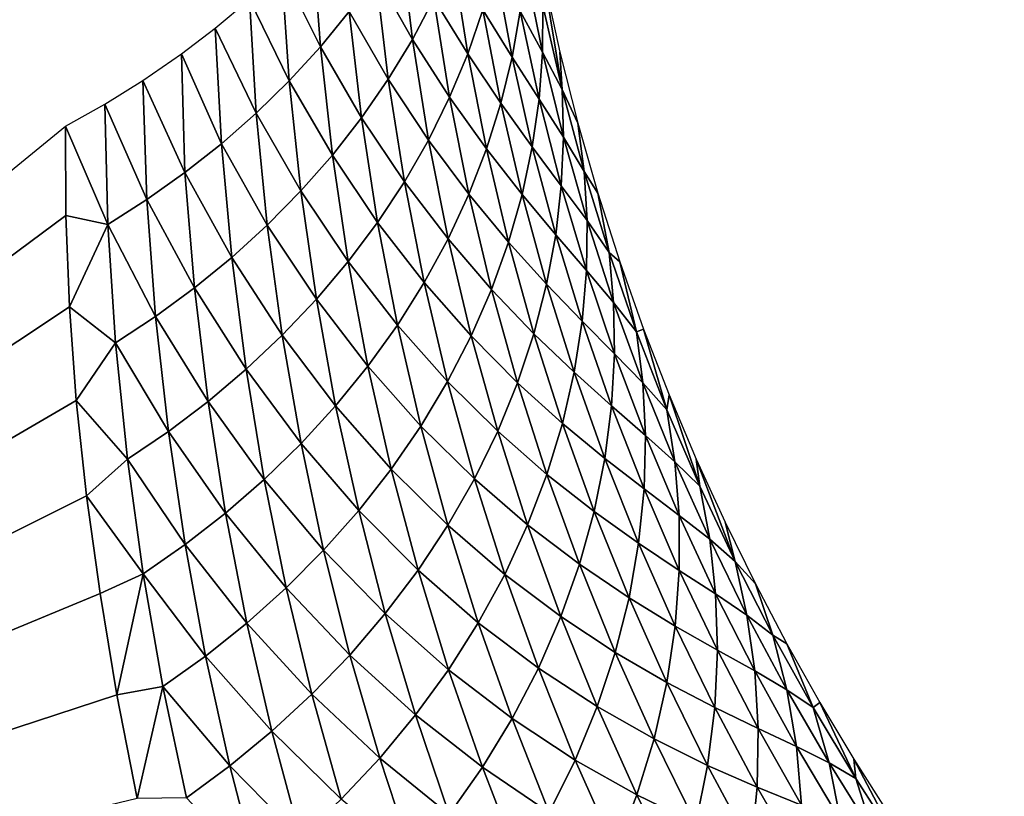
# Model space of a CAD drawing. Header units: millimetres. Extents: x -100 to 100, y -30 to 32.
# Tile 77 of 127: x -7.09 to -6.563, y 8.928 to 9.344. Entities that reach past the tile are written whole.
import ezdxf

# ---------------------------------------------------------------- set-up
doc = ezdxf.new("R2010")
doc.units = ezdxf.units.MM
doc.header["$LTSCALE"] = 81.481481
for name, color, linetype in [('3', 7, 'CONTINUOUS'), ('53', 7, 'CONTINUOUS'), ('6', 7, 'CONTINUOUS'), ('61', 7, 'CONTINUOUS'), ('62', 7, 'CONTINUOUS'), ('65', 7, 'CONTINUOUS'), ('67', 7, 'CONTINUOUS'), ('71', 7, 'CONTINUOUS'), ('75', 7, 'CONTINUOUS'), ('81', 7, 'CONTINUOUS'), ('83', 7, 'CONTINUOUS')]:
    doc.layers.add(name, color=color, linetype=linetype)

msp = doc.modelspace()

# ---------------------------------------------------------------- linework, layer by layer
at = {"layer": '3', "color": 7, "linetype": 'Continuous'}
for points in [[(-100, 30, -2), (100, 30, -2), (-100, -30, -2), (-100, 30, -2)], [(-100, -30, -2), (100, 30, -2), (100, -30, -2), (-100, -30, -2)]]:
    msp.add_3dface(points, dxfattribs=at)
at = {"layer": '53', "color": 7, "linetype": 'Continuous'}
for points in [[(79, 27.8, 669.2), (-79, 27.8, 669.2), (79, -27.8, 669.2), (79, 27.8, 669.2)], [(79, -27.8, 669.2), (-79, 27.8, 669.2), (-79, -27.8, 669.2), (79, -27.8, 669.2)]]:
    msp.add_3dface(points, dxfattribs=at)
at = {"layer": '6', "color": 7, "linetype": 'Continuous'}
for points in [[(-98, -28), (98, -28), (-98, 28), (-98, -28)], [(-98, 28), (98, -28), (98, 28), (-98, 28)]]:
    msp.add_3dface(points, dxfattribs=at)
at = {"layer": '61', "color": 7, "linetype": 'Continuous'}
for points in [[(51, 23, 14), (51, -23, 14), (-50, -23, 14), (51, 23, 14)], [(-50, 23, 14), (51, 23, 14), (-50, -23, 14), (-50, 23, 14)]]:
    msp.add_3dface(points, dxfattribs=at)
at = {"layer": '62', "color": 7, "linetype": 'Continuous'}
for points in [[(-50, -23, 18), (51, -23, 18), (-50, 23, 18), (-50, -23, 18)], [(-50, 23, 18), (51, -23, 18), (51, 23, 18), (-50, 23, 18)]]:
    msp.add_3dface(points, dxfattribs=at)
at = {"layer": '65', "linetype": 'Continuous'}
for points in [[(-38, 12, 3.1), (-38, -12, 3.1), (-6.02126, -10.19768, 3.1), (-38, 12, 3.1)], [(-6.34912, 9.4876, 3.1), (-38, 12, 3.1), (-6.34912, -9.4876, 3.1), (-6.34912, 9.4876, 3.1)], [(-6.34912, -9.4876, 3.1), (-38, 12, 3.1), (-6.34648, -9.60356, 3.1), (-6.34912, -9.4876, 3.1)], [(-6.34648, -9.60356, 3.1), (-38, 12, 3.1), (-6.32807, -9.71811, 3.1), (-6.34648, -9.60356, 3.1)], [(-6.32807, -9.71811, 3.1), (-38, 12, 3.1), (-6.29423, -9.8291, 3.1), (-6.32807, -9.71811, 3.1)], [(-6.29423, -9.8291, 3.1), (-38, 12, 3.1), (-6.2456, -9.93442, 3.1), (-6.29423, -9.8291, 3.1)], [(-6.2456, -9.93442, 3.1), (-38, 12, 3.1), (-6.1831, -10.03212, 3.1), (-6.2456, -9.93442, 3.1)], [(-6.1831, -10.03212, 3.1), (-38, 12, 3.1), (-6.10784, -10.12044, 3.1), (-6.1831, -10.03212, 3.1)], [(-6.10784, -10.12044, 3.1), (-38, 12, 3.1), (-6.02126, -10.19768, 3.1), (-6.10784, -10.12044, 3.1)]]:
    msp.add_3dface(points, dxfattribs=at)
at = {"layer": '67', "color": 253, "linetype": 'Continuous', "true_color": 0xaab4c3}
for points in [[(-7.7044, 8.76352, 10.8), (-7.06514, 9.28659, 10.8), (-7.06497, 9.23874, 10.72749), (-7.7044, 8.76352, 10.8)], [(-7.06305, 9.18978, 10.65177), (-7.7044, 8.76352, 10.8), (-7.06497, 9.23874, 10.72749), (-7.06305, 9.18978, 10.65177)], [(-7.05936, 9.13973, 10.57285), (-7.7044, 8.76352, 10.8), (-7.06305, 9.18978, 10.65177), (-7.05936, 9.13973, 10.57285)], [(-7.05391, 9.08856, 10.49075), (-7.7044, 8.76352, 10.8), (-7.05936, 9.13973, 10.57285), (-7.05391, 9.08856, 10.49075)], [(-7.04666, 9.03626, 10.40544), (-7.7044, 8.76352, 10.8), (-7.05391, 9.08856, 10.49075), (-7.04666, 9.03626, 10.40544)], [(-7.03765, 8.98217, 10.31605), (-7.7044, 8.76352, 10.8), (-7.04666, 9.03626, 10.40544), (-7.03765, 8.98217, 10.31605)], [(-7.02684, 8.92654, 10.22293), (-7.7044, 8.76352, 10.8), (-7.03765, 8.98217, 10.31605), (-7.02684, 8.92654, 10.22293)]]:
    msp.add_3dface(points, dxfattribs=at)
at = {"layer": '71', "color": 253, "linetype": 'Continuous', "true_color": 0xaab4c3}
for points in [[(-6.94948, 9.37084, 10.74337), (-6.93311, 9.38801, 10.73187), (-6.92876, 9.32902, 10.63288), (-6.94948, 9.37084, 10.74337)], [(-6.92876, 9.32902, 10.63288), (-6.93311, 9.38801, 10.73187), (-6.91329, 9.34797, 10.62082), (-6.92876, 9.32902, 10.63288)], [(-6.87949, 9.33299, 10.49584), (-6.89905, 9.36762, 10.60829), (-6.8861, 9.38788, 10.59533), (-6.87949, 9.33299, 10.49584)], [(-6.87949, 9.33299, 10.49584), (-6.8861, 9.38788, 10.59533), (-6.86802, 9.35482, 10.48237), (-6.87949, 9.33299, 10.49584)], [(-6.84989, 9.32522, 10.36853), (-6.86802, 9.35482, 10.48237), (-6.85803, 9.37706, 10.46858), (-6.84989, 9.32522, 10.36853)], [(-6.84989, 9.32522, 10.36853), (-6.85803, 9.37706, 10.46858), (-6.84178, 9.34875, 10.35428), (-6.84989, 9.32522, 10.36853)], [(-6.8262, 9.32349, 10.23915), (-6.84178, 9.34875, 10.35428), (-6.83529, 9.37244, 10.33983), (-6.8262, 9.32349, 10.23915)], [(-6.8262, 9.32349, 10.23915), (-6.83529, 9.37244, 10.33983), (-6.82192, 9.34809, 10.22435), (-6.8262, 9.32349, 10.23915)], [(-6.80984, 9.32617, 10.10813), (-6.82192, 9.34809, 10.22435), (-6.81933, 9.37255, 10.2095), (-6.80984, 9.32617, 10.10813)], [(-6.80984, 9.32617, 10.10813), (-6.81933, 9.37255, 10.2095), (-6.80969, 9.35108, 10.09307), (-6.80984, 9.32617, 10.10813)], [(-6.96675, 9.35455, 10.75429), (-6.94948, 9.37084, 10.74337), (-6.94538, 9.31084, 10.64441), (-6.96675, 9.35455, 10.75429)], [(-6.94538, 9.31084, 10.64441), (-6.94948, 9.37084, 10.74337), (-6.92876, 9.32902, 10.63288), (-6.94538, 9.31084, 10.64441)], [(-6.89241, 9.31168, 10.50893), (-6.91329, 9.34797, 10.62082), (-6.89905, 9.36762, 10.60829), (-6.89241, 9.31168, 10.50893)], [(-6.89241, 9.31168, 10.50893), (-6.89905, 9.36762, 10.60829), (-6.87949, 9.33299, 10.49584), (-6.89241, 9.31168, 10.50893)], [(-6.79942, 9.30622, 9.99122), (-6.80969, 9.35108, 10.09307), (-6.80909, 9.36472, 10.05472), (-6.79942, 9.30622, 9.99122)], [(-6.80064, 9.32608, 9.96534), (-6.79942, 9.30622, 9.99122), (-6.80909, 9.36472, 10.05472), (-6.80064, 9.32608, 9.96534)], [(-6.985, 9.33906, 10.76468), (-6.96675, 9.35455, 10.75429), (-6.96307, 9.29352, 10.65537), (-6.985, 9.33906, 10.76468)], [(-6.96307, 9.29352, 10.65537), (-6.96675, 9.35455, 10.75429), (-6.94538, 9.31084, 10.64441), (-6.96307, 9.29352, 10.65537)], [(-6.85962, 9.30195, 10.3825), (-6.87949, 9.33299, 10.49584), (-6.86802, 9.35482, 10.48237), (-6.85962, 9.30195, 10.3825)], [(-6.85962, 9.30195, 10.3825), (-6.86802, 9.35482, 10.48237), (-6.84989, 9.32522, 10.36853), (-6.85962, 9.30195, 10.3825)], [(-6.79942, 9.30622, 9.99122), (-6.80984, 9.32617, 10.10813), (-6.80969, 9.35108, 10.09307), (-6.79942, 9.30622, 9.99122)], [(-6.90671, 9.29099, 10.52155), (-6.92876, 9.32902, 10.63288), (-6.91329, 9.34797, 10.62082), (-6.90671, 9.29099, 10.52155)], [(-6.90671, 9.29099, 10.52155), (-6.91329, 9.34797, 10.62082), (-6.89241, 9.31168, 10.50893), (-6.90671, 9.29099, 10.52155)], [(-6.83219, 9.29886, 10.25381), (-6.84989, 9.32522, 10.36853), (-6.84178, 9.34875, 10.35428), (-6.83219, 9.29886, 10.25381)], [(-6.83219, 9.29886, 10.25381), (-6.84178, 9.34875, 10.35428), (-6.8262, 9.32349, 10.23915), (-6.83219, 9.29886, 10.25381)], [(-6.81172, 9.30092, 10.12321), (-6.8262, 9.32349, 10.23915), (-6.82192, 9.34809, 10.22435), (-6.81172, 9.30092, 10.12321)], [(-6.81172, 9.30092, 10.12321), (-6.82192, 9.34809, 10.22435), (-6.80984, 9.32617, 10.10813), (-6.81172, 9.30092, 10.12321)], [(-6.98173, 9.2771, 10.66571), (-7.00303, 9.32524, 10.77397), (-6.985, 9.33906, 10.76468), (-6.98173, 9.2771, 10.66571)], [(-6.98173, 9.2771, 10.66571), (-6.985, 9.33906, 10.76468), (-6.96307, 9.29352, 10.65537), (-6.98173, 9.2771, 10.66571)], [(-6.87093, 9.27908, 10.39613), (-6.89241, 9.31168, 10.50893), (-6.87949, 9.33299, 10.49584), (-6.87093, 9.27908, 10.39613)], [(-6.87093, 9.27908, 10.39613), (-6.87949, 9.33299, 10.49584), (-6.85962, 9.30195, 10.3825), (-6.87093, 9.27908, 10.39613)], [(-7.02374, 9.31092, 10.7836), (-7.00303, 9.32524, 10.77397), (-7.00125, 9.26166, 10.67541), (-7.02374, 9.31092, 10.7836)], [(-7.00125, 9.26166, 10.67541), (-7.00303, 9.32524, 10.77397), (-6.98173, 9.2771, 10.66571), (-7.00125, 9.26166, 10.67541)], [(-6.92233, 9.27101, 10.53367), (-6.94538, 9.31084, 10.64441), (-6.92876, 9.32902, 10.63288), (-6.92233, 9.27101, 10.53367)], [(-6.92233, 9.27101, 10.53367), (-6.92876, 9.32902, 10.63288), (-6.90671, 9.29099, 10.52155), (-6.92233, 9.27101, 10.53367)], [(-6.8399, 9.27434, 10.26826), (-6.85962, 9.30195, 10.3825), (-6.84989, 9.32522, 10.36853), (-6.8399, 9.27434, 10.26826)], [(-6.8399, 9.27434, 10.26826), (-6.84989, 9.32522, 10.36853), (-6.83219, 9.29886, 10.25381), (-6.8399, 9.27434, 10.26826)], [(-6.79875, 9.28064, 10.00651), (-6.81172, 9.30092, 10.12321), (-6.80984, 9.32617, 10.10813), (-6.79875, 9.28064, 10.00651)], [(-6.79875, 9.28064, 10.00651), (-6.80984, 9.32617, 10.10813), (-6.79942, 9.30622, 9.99122), (-6.79875, 9.28064, 10.00651)], [(-6.79104, 9.28804, 9.87586), (-6.79942, 9.30622, 9.99122), (-6.80064, 9.32608, 9.96534), (-6.79104, 9.28804, 9.87586)], [(-6.81537, 9.27545, 10.13823), (-6.83219, 9.29886, 10.25381), (-6.8262, 9.32349, 10.23915), (-6.81537, 9.27545, 10.13823)], [(-6.81537, 9.27545, 10.13823), (-6.8262, 9.32349, 10.23915), (-6.81172, 9.30092, 10.12321), (-6.81537, 9.27545, 10.13823)], [(-7.04417, 9.29826, 10.79213), (-7.02374, 9.31092, 10.7836), (-7.02154, 9.24722, 10.68444), (-7.04417, 9.29826, 10.79213)], [(-7.02154, 9.24722, 10.68444), (-7.02374, 9.31092, 10.7836), (-7.00125, 9.26166, 10.67541), (-7.02154, 9.24722, 10.68444)], [(-6.93918, 9.25184, 10.54522), (-6.96307, 9.29352, 10.65537), (-6.94538, 9.31084, 10.64441), (-6.93918, 9.25184, 10.54522)], [(-6.93918, 9.25184, 10.54522), (-6.94538, 9.31084, 10.64441), (-6.92233, 9.27101, 10.53367), (-6.93918, 9.25184, 10.54522)], [(-6.88378, 9.25673, 10.40934), (-6.90671, 9.29099, 10.52155), (-6.89241, 9.31168, 10.50893), (-6.88378, 9.25673, 10.40934)], [(-6.88378, 9.25673, 10.40934), (-6.89241, 9.31168, 10.50893), (-6.87093, 9.27908, 10.39613), (-6.88378, 9.25673, 10.40934)], [(-6.78761, 9.26217, 9.88914), (-6.79875, 9.28064, 10.00651), (-6.79942, 9.30622, 9.99122), (-6.78761, 9.26217, 9.88914)], [(-6.78761, 9.26217, 9.88914), (-6.79942, 9.30622, 9.99122), (-6.79104, 9.28804, 9.87586), (-6.78761, 9.26217, 9.88914)], [(-7.04249, 9.23383, 10.69277), (-7.06514, 9.28659, 10.8), (-7.04417, 9.29826, 10.79213), (-7.04249, 9.23383, 10.69277)], [(-7.04249, 9.23383, 10.69277), (-7.04417, 9.29826, 10.79213), (-7.02154, 9.24722, 10.68444), (-7.04249, 9.23383, 10.69277)], [(-6.84933, 9.25006, 10.28242), (-6.87093, 9.27908, 10.39613), (-6.85962, 9.30195, 10.3825), (-6.84933, 9.25006, 10.28242)], [(-6.84933, 9.25006, 10.28242), (-6.85962, 9.30195, 10.3825), (-6.8399, 9.27434, 10.26826), (-6.84933, 9.25006, 10.28242)], [(-6.82083, 9.2499, 10.15312), (-6.8399, 9.27434, 10.26826), (-6.83219, 9.29886, 10.25381), (-6.82083, 9.2499, 10.15312)], [(-6.82083, 9.2499, 10.15312), (-6.83219, 9.29886, 10.25381), (-6.81537, 9.27545, 10.13823), (-6.82083, 9.2499, 10.15312)], [(-6.79988, 9.25463, 10.02183), (-6.81537, 9.27545, 10.13823), (-6.81172, 9.30092, 10.12321), (-6.79988, 9.25463, 10.02183)], [(-6.79988, 9.25463, 10.02183), (-6.81172, 9.30092, 10.12321), (-6.79875, 9.28064, 10.00651), (-6.79988, 9.25463, 10.02183)], [(-6.95716, 9.23356, 10.55616), (-6.98173, 9.2771, 10.66571), (-6.96307, 9.29352, 10.65537), (-6.95716, 9.23356, 10.55616)], [(-6.95716, 9.23356, 10.55616), (-6.96307, 9.29352, 10.65537), (-6.93918, 9.25184, 10.54522), (-6.95716, 9.23356, 10.55616)], [(-6.89811, 9.23499, 10.42206), (-6.92233, 9.27101, 10.53367), (-6.90671, 9.29099, 10.52155), (-6.89811, 9.23499, 10.42206)], [(-6.89811, 9.23499, 10.42206), (-6.90671, 9.29099, 10.52155), (-6.88378, 9.25673, 10.40934), (-6.89811, 9.23499, 10.42206)], [(-6.78034, 9.25061, 9.78631), (-6.78761, 9.26217, 9.88914), (-6.79104, 9.28804, 9.87586), (-6.78034, 9.25061, 9.78631)], [(-7.06497, 9.23874, 10.72749), (-7.06514, 9.28659, 10.8), (-7.04249, 9.23383, 10.69277), (-7.06497, 9.23874, 10.72749)], [(-6.97618, 9.21623, 10.56644), (-7.00125, 9.26166, 10.67541), (-6.98173, 9.2771, 10.66571), (-6.97618, 9.21623, 10.56644)], [(-6.97618, 9.21623, 10.56644), (-6.98173, 9.2771, 10.66571), (-6.95716, 9.23356, 10.55616), (-6.97618, 9.21623, 10.56644)], [(-6.86044, 9.22615, 10.2962), (-6.88378, 9.25673, 10.40934), (-6.87093, 9.27908, 10.39613), (-6.86044, 9.22615, 10.2962)], [(-6.86044, 9.22615, 10.2962), (-6.87093, 9.27908, 10.39613), (-6.84933, 9.25006, 10.28242), (-6.86044, 9.22615, 10.2962)], [(-6.78608, 9.23595, 9.90467), (-6.79988, 9.25463, 10.02183), (-6.79875, 9.28064, 10.00651), (-6.78608, 9.23595, 9.90467)], [(-6.78608, 9.23595, 9.90467), (-6.79875, 9.28064, 10.00651), (-6.78761, 9.26217, 9.88914), (-6.78608, 9.23595, 9.90467)], [(-6.8281, 9.22441, 10.16777), (-6.84933, 9.25006, 10.28242), (-6.8399, 9.27434, 10.26826), (-6.8281, 9.22441, 10.16777)], [(-6.8281, 9.22441, 10.16777), (-6.8399, 9.27434, 10.26826), (-6.82083, 9.2499, 10.15312), (-6.8281, 9.22441, 10.16777)], [(-6.80286, 9.22833, 10.0371), (-6.82083, 9.2499, 10.15312), (-6.81537, 9.27545, 10.13823), (-6.80286, 9.22833, 10.0371)], [(-6.80286, 9.22833, 10.0371), (-6.81537, 9.27545, 10.13823), (-6.79988, 9.25463, 10.02183), (-6.80286, 9.22833, 10.0371)], [(-6.91384, 9.21399, 10.43423), (-6.93918, 9.25184, 10.54522), (-6.92233, 9.27101, 10.53367), (-6.91384, 9.21399, 10.43423)], [(-6.91384, 9.21399, 10.43423), (-6.92233, 9.27101, 10.53367), (-6.89811, 9.23499, 10.42206), (-6.91384, 9.21399, 10.43423)], [(-6.99613, 9.19992, 10.57603), (-7.02154, 9.24722, 10.68444), (-7.00125, 9.26166, 10.67541), (-6.99613, 9.19992, 10.57603)], [(-6.99613, 9.19992, 10.57603), (-7.00125, 9.26166, 10.67541), (-6.97618, 9.21623, 10.56644), (-6.99613, 9.19992, 10.57603)], [(-6.77431, 9.21891, 9.78682), (-6.78608, 9.23595, 9.90467), (-6.78761, 9.26217, 9.88914), (-6.77431, 9.21891, 9.78682)], [(-6.77431, 9.21891, 9.78682), (-6.78761, 9.26217, 9.88914), (-6.78034, 9.25061, 9.78631), (-6.77431, 9.21891, 9.78682)], [(-6.87319, 9.20275, 10.30954), (-6.89811, 9.23499, 10.42206), (-6.88378, 9.25673, 10.40934), (-6.87319, 9.20275, 10.30954)], [(-6.87319, 9.20275, 10.30954), (-6.88378, 9.25673, 10.40934), (-6.86044, 9.22615, 10.2962), (-6.87319, 9.20275, 10.30954)], [(-6.93089, 9.19383, 10.4458), (-6.95716, 9.23356, 10.55616), (-6.93918, 9.25184, 10.54522), (-6.93089, 9.19383, 10.4458)], [(-6.93089, 9.19383, 10.4458), (-6.93918, 9.25184, 10.54522), (-6.91384, 9.21399, 10.43423), (-6.93089, 9.19383, 10.4458)], [(-6.78642, 9.20922, 9.92024), (-6.80286, 9.22833, 10.0371), (-6.79988, 9.25463, 10.02183), (-6.78642, 9.20922, 9.92024)], [(-6.78642, 9.20922, 9.92024), (-6.79988, 9.25463, 10.02183), (-6.78608, 9.23595, 9.90467), (-6.78642, 9.20922, 9.92024)], [(-7.01689, 9.18468, 10.58491), (-7.04249, 9.23383, 10.69277), (-7.02154, 9.24722, 10.68444), (-7.01689, 9.18468, 10.58491)], [(-7.01689, 9.18468, 10.58491), (-7.02154, 9.24722, 10.68444), (-6.99613, 9.19992, 10.57603), (-7.01689, 9.18468, 10.58491)], [(-6.83719, 9.19913, 10.18212), (-6.86044, 9.22615, 10.2962), (-6.84933, 9.25006, 10.28242), (-6.83719, 9.19913, 10.18212)], [(-6.83719, 9.19913, 10.18212), (-6.84933, 9.25006, 10.28242), (-6.8281, 9.22441, 10.16777), (-6.83719, 9.19913, 10.18212)], [(-6.80774, 9.20188, 10.05221), (-6.8281, 9.22441, 10.16777), (-6.82083, 9.2499, 10.15312), (-6.80774, 9.20188, 10.05221)], [(-6.80774, 9.20188, 10.05221), (-6.82083, 9.2499, 10.15312), (-6.80286, 9.22833, 10.0371), (-6.80774, 9.20188, 10.05221)], [(-6.76859, 9.21387, 9.6969), (-6.77431, 9.21891, 9.78682), (-6.78034, 9.25061, 9.78631), (-6.76859, 9.21387, 9.6969)], [(-7.06305, 9.18978, 10.65177), (-7.06497, 9.23874, 10.72749), (-7.04249, 9.23383, 10.69277), (-7.06305, 9.18978, 10.65177)], [(-6.88753, 9.17998, 10.32236), (-6.91384, 9.21399, 10.43423), (-6.89811, 9.23499, 10.42206), (-6.88753, 9.17998, 10.32236)], [(-6.88753, 9.17998, 10.32236), (-6.89811, 9.23499, 10.42206), (-6.87319, 9.20275, 10.30954), (-6.88753, 9.17998, 10.32236)], [(-6.77189, 9.1921, 9.80261), (-6.78642, 9.20922, 9.92024), (-6.78608, 9.23595, 9.90467), (-6.77189, 9.1921, 9.80261)], [(-6.77189, 9.1921, 9.80261), (-6.78608, 9.23595, 9.90467), (-6.77431, 9.21891, 9.78682), (-6.77189, 9.1921, 9.80261)], [(-7.03834, 9.17054, 10.59305), (-7.06305, 9.18978, 10.65177), (-7.04249, 9.23383, 10.69277), (-7.03834, 9.17054, 10.59305)], [(-7.03834, 9.17054, 10.59305), (-7.04249, 9.23383, 10.69277), (-7.01689, 9.18468, 10.58491), (-7.03834, 9.17054, 10.59305)], [(-6.94916, 9.17458, 10.45671), (-6.97618, 9.21623, 10.56644), (-6.95716, 9.23356, 10.55616), (-6.94916, 9.17458, 10.45671)], [(-6.94916, 9.17458, 10.45671), (-6.95716, 9.23356, 10.55616), (-6.93089, 9.19383, 10.4458), (-6.94916, 9.17458, 10.45671)], [(-6.84808, 9.17419, 10.19607), (-6.87319, 9.20275, 10.30954), (-6.86044, 9.22615, 10.2962), (-6.84808, 9.17419, 10.19607)], [(-6.84808, 9.17419, 10.19607), (-6.86044, 9.22615, 10.2962), (-6.83719, 9.19913, 10.18212), (-6.84808, 9.17419, 10.19607)], [(-6.81454, 9.17543, 10.06708), (-6.83719, 9.19913, 10.18212), (-6.8281, 9.22441, 10.16777), (-6.81454, 9.17543, 10.06708)], [(-6.81454, 9.17543, 10.06708), (-6.8281, 9.22441, 10.16777), (-6.80774, 9.20188, 10.05221), (-6.81454, 9.17543, 10.06708)], [(-6.7887, 9.1821, 9.93575), (-6.80774, 9.20188, 10.05221), (-6.80286, 9.22833, 10.0371), (-6.7887, 9.1821, 9.93575)], [(-6.7887, 9.1821, 9.93575), (-6.80286, 9.22833, 10.0371), (-6.78642, 9.20922, 9.92024), (-6.7887, 9.1821, 9.93575)], [(-6.96852, 9.15634, 10.46692), (-6.99613, 9.19992, 10.57603), (-6.97618, 9.21623, 10.56644), (-6.96852, 9.15634, 10.46692)], [(-6.96852, 9.15634, 10.46692), (-6.97618, 9.21623, 10.56644), (-6.94916, 9.17458, 10.45671), (-6.96852, 9.15634, 10.46692)], [(-6.90335, 9.15795, 10.33458), (-6.93089, 9.19383, 10.4458), (-6.91384, 9.21399, 10.43423), (-6.90335, 9.15795, 10.33458)], [(-6.90335, 9.15795, 10.33458), (-6.91384, 9.21399, 10.43423), (-6.88753, 9.17998, 10.32236), (-6.90335, 9.15795, 10.33458)], [(-6.75955, 9.17643, 9.68428), (-6.77189, 9.1921, 9.80261), (-6.77431, 9.21891, 9.78682), (-6.75955, 9.17643, 9.68428)], [(-6.75955, 9.17643, 9.68428), (-6.77431, 9.21891, 9.78682), (-6.76859, 9.21387, 9.6969), (-6.75955, 9.17643, 9.68428)], [(-6.75585, 9.17789, 9.60786), (-6.75955, 9.17643, 9.68428), (-6.76859, 9.21387, 9.6969), (-6.75585, 9.17789, 9.60786)], [(-6.7714, 9.16466, 9.81843), (-6.7887, 9.1821, 9.93575), (-6.78642, 9.20922, 9.92024), (-6.7714, 9.16466, 9.81843)], [(-6.7714, 9.16466, 9.81843), (-6.78642, 9.20922, 9.92024), (-6.77189, 9.1921, 9.80261), (-6.7714, 9.16466, 9.81843)], [(-6.98887, 9.13917, 10.4764), (-7.01689, 9.18468, 10.58491), (-6.99613, 9.19992, 10.57603), (-6.98887, 9.13917, 10.4764)], [(-6.98887, 9.13917, 10.4764), (-6.99613, 9.19992, 10.57603), (-6.96852, 9.15634, 10.46692), (-6.98887, 9.13917, 10.4764)], [(-6.8607, 9.14974, 10.20954), (-6.88753, 9.17998, 10.32236), (-6.87319, 9.20275, 10.30954), (-6.8607, 9.14974, 10.20954)], [(-6.8607, 9.14974, 10.20954), (-6.87319, 9.20275, 10.30954), (-6.84808, 9.17419, 10.19607), (-6.8607, 9.14974, 10.20954)], [(-6.82326, 9.14915, 10.08162), (-6.84808, 9.17419, 10.19607), (-6.83719, 9.19913, 10.18212), (-6.82326, 9.14915, 10.08162)], [(-6.82326, 9.14915, 10.08162), (-6.83719, 9.19913, 10.18212), (-6.81454, 9.17543, 10.06708), (-6.82326, 9.14915, 10.08162)], [(-6.79296, 9.15477, 9.9511), (-6.81454, 9.17543, 10.06708), (-6.80774, 9.20188, 10.05221), (-6.79296, 9.15477, 9.9511)], [(-6.79296, 9.15477, 9.9511), (-6.80774, 9.20188, 10.05221), (-6.7887, 9.1821, 9.93575), (-6.79296, 9.15477, 9.9511)], [(-6.92058, 9.13679, 10.34617), (-6.94916, 9.17458, 10.45671), (-6.93089, 9.19383, 10.4458), (-6.92058, 9.13679, 10.34617)], [(-6.92058, 9.13679, 10.34617), (-6.93089, 9.19383, 10.4458), (-6.90335, 9.15795, 10.33458), (-6.92058, 9.13679, 10.34617)], [(-7.05936, 9.13973, 10.57285), (-7.06305, 9.18978, 10.65177), (-7.03834, 9.17054, 10.59305), (-7.05936, 9.13973, 10.57285)], [(-6.75619, 9.14906, 9.70033), (-6.7714, 9.16466, 9.81843), (-6.77189, 9.1921, 9.80261), (-6.75619, 9.14906, 9.70033)], [(-6.75619, 9.14906, 9.70033), (-6.77189, 9.1921, 9.80261), (-6.75955, 9.17643, 9.68428), (-6.75619, 9.14906, 9.70033)], [(-7.01008, 9.12311, 10.48512), (-7.03834, 9.17054, 10.59305), (-7.01689, 9.18468, 10.58491), (-7.01008, 9.12311, 10.48512)], [(-7.01008, 9.12311, 10.48512), (-7.01689, 9.18468, 10.58491), (-6.98887, 9.13917, 10.4764), (-7.01008, 9.12311, 10.48512)], [(-6.875, 9.12593, 10.22245), (-6.90335, 9.15795, 10.33458), (-6.88753, 9.17998, 10.32236), (-6.875, 9.12593, 10.22245)], [(-6.875, 9.12593, 10.22245), (-6.88753, 9.17998, 10.32236), (-6.8607, 9.14974, 10.20954), (-6.875, 9.12593, 10.22245)], [(-6.77292, 9.13677, 9.8342), (-6.79296, 9.15477, 9.9511), (-6.7887, 9.1821, 9.93575), (-6.77292, 9.13677, 9.8342)], [(-6.77292, 9.13677, 9.8342), (-6.7887, 9.1821, 9.93575), (-6.7714, 9.16466, 9.81843), (-6.77292, 9.13677, 9.8342)], [(-6.74337, 9.13472, 9.58152), (-6.75955, 9.17643, 9.68428), (-6.75585, 9.17789, 9.60786), (-6.74337, 9.13472, 9.58152)], [(-6.7422, 9.14274, 9.51938), (-6.74337, 9.13472, 9.58152), (-6.75585, 9.17789, 9.60786), (-6.7422, 9.14274, 9.51938)], [(-6.9391, 9.11658, 10.35705), (-6.96852, 9.15634, 10.46692), (-6.94916, 9.17458, 10.45671), (-6.9391, 9.11658, 10.35705)], [(-6.9391, 9.11658, 10.35705), (-6.94916, 9.17458, 10.45671), (-6.92058, 9.13679, 10.34617), (-6.9391, 9.11658, 10.35705)], [(-6.83387, 9.12318, 10.09574), (-6.8607, 9.14974, 10.20954), (-6.84808, 9.17419, 10.19607), (-6.83387, 9.12318, 10.09574)], [(-6.83387, 9.12318, 10.09574), (-6.84808, 9.17419, 10.19607), (-6.82326, 9.14915, 10.08162), (-6.83387, 9.12318, 10.09574)], [(-6.79925, 9.12738, 9.9662), (-6.82326, 9.14915, 10.08162), (-6.81454, 9.17543, 10.06708), (-6.79925, 9.12738, 9.9662)], [(-6.79925, 9.12738, 9.9662), (-6.81454, 9.17543, 10.06708), (-6.79296, 9.15477, 9.9511), (-6.79925, 9.12738, 9.9662)], [(-6.74337, 9.13472, 9.58152), (-6.75619, 9.14906, 9.70033), (-6.75955, 9.17643, 9.68428), (-6.74337, 9.13472, 9.58152)], [(-7.03202, 9.10823, 10.49306), (-7.05936, 9.13973, 10.57285), (-7.03834, 9.17054, 10.59305), (-7.03202, 9.10823, 10.49306)], [(-7.03202, 9.10823, 10.49306), (-7.03834, 9.17054, 10.59305), (-7.01008, 9.12311, 10.48512), (-7.03202, 9.10823, 10.49306)], [(-6.75484, 9.12096, 9.71642), (-6.77292, 9.13677, 9.8342), (-6.7714, 9.16466, 9.81843), (-6.75484, 9.12096, 9.71642)], [(-6.75484, 9.12096, 9.71642), (-6.7714, 9.16466, 9.81843), (-6.75619, 9.14906, 9.70033), (-6.75484, 9.12096, 9.71642)], [(-6.95879, 9.09742, 10.36718), (-6.98887, 9.13917, 10.4764), (-6.96852, 9.15634, 10.46692), (-6.95879, 9.09742, 10.36718)], [(-6.95879, 9.09742, 10.36718), (-6.96852, 9.15634, 10.46692), (-6.9391, 9.11658, 10.35705), (-6.95879, 9.09742, 10.36718)], [(-6.89089, 9.10287, 10.23473), (-6.92058, 9.13679, 10.34617), (-6.90335, 9.15795, 10.33458), (-6.89089, 9.10287, 10.23473)], [(-6.89089, 9.10287, 10.23473), (-6.90335, 9.15795, 10.33458), (-6.875, 9.12593, 10.22245), (-6.89089, 9.10287, 10.23473)], [(-6.77654, 9.10858, 9.8498), (-6.79925, 9.12738, 9.9662), (-6.79296, 9.15477, 9.9511), (-6.77654, 9.10858, 9.8498)], [(-6.77654, 9.10858, 9.8498), (-6.79296, 9.15477, 9.9511), (-6.77292, 9.13677, 9.8342), (-6.77654, 9.10858, 9.8498)], [(-6.84633, 9.09769, 10.10934), (-6.875, 9.12593, 10.22245), (-6.8607, 9.14974, 10.20954), (-6.84633, 9.09769, 10.10934)], [(-6.84633, 9.09769, 10.10934), (-6.8607, 9.14974, 10.20954), (-6.83387, 9.12318, 10.09574), (-6.84633, 9.09769, 10.10934)], [(-6.80755, 9.10011, 9.98094), (-6.83387, 9.12318, 10.09574), (-6.82326, 9.14915, 10.08162), (-6.80755, 9.10011, 9.98094)], [(-6.80755, 9.10011, 9.98094), (-6.82326, 9.14915, 10.08162), (-6.79925, 9.12738, 9.9662), (-6.80755, 9.10011, 9.98094)], [(-6.73904, 9.10683, 9.59784), (-6.75484, 9.12096, 9.71642), (-6.75619, 9.14906, 9.70033), (-6.73904, 9.10683, 9.59784)], [(-6.73904, 9.10683, 9.59784), (-6.75619, 9.14906, 9.70033), (-6.74337, 9.13472, 9.58152), (-6.73904, 9.10683, 9.59784)], [(-6.7258, 9.09376, 9.47855), (-6.74337, 9.13472, 9.58152), (-6.7422, 9.14274, 9.51938), (-6.7258, 9.09376, 9.47855)], [(-6.72765, 9.10831, 9.43126), (-6.7258, 9.09376, 9.47855), (-6.7422, 9.14274, 9.51938), (-6.72765, 9.10831, 9.43126)], [(-7.05391, 9.08856, 10.49075), (-7.05936, 9.13973, 10.57285), (-7.03202, 9.10823, 10.49306), (-7.05391, 9.08856, 10.49075)], [(-6.97952, 9.07938, 10.37654), (-7.01008, 9.12311, 10.48512), (-6.98887, 9.13917, 10.4764), (-6.97952, 9.07938, 10.37654)], [(-6.97952, 9.07938, 10.37654), (-6.98887, 9.13917, 10.4764), (-6.95879, 9.09742, 10.36718), (-6.97952, 9.07938, 10.37654)], [(-6.90827, 9.0807, 10.24632), (-6.9391, 9.11658, 10.35705), (-6.92058, 9.13679, 10.34617), (-6.90827, 9.0807, 10.24632)], [(-6.90827, 9.0807, 10.24632), (-6.92058, 9.13679, 10.34617), (-6.89089, 9.10287, 10.23473), (-6.90827, 9.0807, 10.24632)], [(-6.75558, 9.09231, 9.73245), (-6.77654, 9.10858, 9.8498), (-6.77292, 9.13677, 9.8342), (-6.75558, 9.09231, 9.73245)], [(-6.75558, 9.09231, 9.73245), (-6.77292, 9.13677, 9.8342), (-6.75484, 9.12096, 9.71642), (-6.75558, 9.09231, 9.73245)], [(-6.7258, 9.09376, 9.47855), (-6.73904, 9.10683, 9.59784), (-6.74337, 9.13472, 9.58152), (-6.7258, 9.09376, 9.47855)], [(-6.86057, 9.07283, 10.12235), (-6.89089, 9.10287, 10.23473), (-6.875, 9.12593, 10.22245), (-6.86057, 9.07283, 10.12235)], [(-6.86057, 9.07283, 10.12235), (-6.875, 9.12593, 10.22245), (-6.84633, 9.09769, 10.10934), (-6.86057, 9.07283, 10.12235)], [(-6.78226, 9.08026, 9.86513), (-6.80755, 9.10011, 9.98094), (-6.79925, 9.12738, 9.9662), (-6.78226, 9.08026, 9.86513)], [(-6.78226, 9.08026, 9.86513), (-6.79925, 9.12738, 9.9662), (-6.77654, 9.10858, 9.8498), (-6.78226, 9.08026, 9.86513)], [(-7.00116, 9.06252, 10.38509), (-7.03202, 9.10823, 10.49306), (-7.01008, 9.12311, 10.48512), (-7.00116, 9.06252, 10.38509)], [(-7.00116, 9.06252, 10.38509), (-7.01008, 9.12311, 10.48512), (-6.97952, 9.07938, 10.37654), (-7.00116, 9.06252, 10.38509)], [(-6.81786, 9.07312, 9.99522), (-6.84633, 9.09769, 10.10934), (-6.83387, 9.12318, 10.09574), (-6.81786, 9.07312, 9.99522)], [(-6.81786, 9.07312, 9.99522), (-6.83387, 9.12318, 10.09574), (-6.80755, 9.10011, 9.98094), (-6.81786, 9.07312, 9.99522)], [(-6.73679, 9.07811, 9.61422), (-6.75558, 9.09231, 9.73245), (-6.75484, 9.12096, 9.71642), (-6.73679, 9.07811, 9.61422)], [(-6.73679, 9.07811, 9.61422), (-6.75484, 9.12096, 9.71642), (-6.73904, 9.10683, 9.59784), (-6.73679, 9.07811, 9.61422)], [(-6.92702, 9.05953, 10.25717), (-6.95879, 9.09742, 10.36718), (-6.9391, 9.11658, 10.35705), (-6.92702, 9.05953, 10.25717)], [(-6.92702, 9.05953, 10.25717), (-6.9391, 9.11658, 10.35705), (-6.90827, 9.0807, 10.24632), (-6.92702, 9.05953, 10.25717)], [(-6.7585, 9.06328, 9.74831), (-6.78226, 9.08026, 9.86513), (-6.77654, 9.10858, 9.8498), (-6.7585, 9.06328, 9.74831)], [(-6.7585, 9.06328, 9.74831), (-6.77654, 9.10858, 9.8498), (-6.75558, 9.09231, 9.73245), (-6.7585, 9.06328, 9.74831)], [(-7.02357, 9.04688, 10.39282), (-7.05391, 9.08856, 10.49075), (-7.03202, 9.10823, 10.49306), (-7.02357, 9.04688, 10.39282)], [(-7.02357, 9.04688, 10.39282), (-7.03202, 9.10823, 10.49306), (-7.00116, 9.06252, 10.38509), (-7.02357, 9.04688, 10.39282)], [(-6.72047, 9.06539, 9.49516), (-6.73679, 9.07811, 9.61422), (-6.73904, 9.10683, 9.59784), (-6.72047, 9.06539, 9.49516)], [(-6.72047, 9.06539, 9.49516), (-6.73904, 9.10683, 9.59784), (-6.7258, 9.09376, 9.47855), (-6.72047, 9.06539, 9.49516)], [(-6.70688, 9.05354, 9.37537), (-6.7258, 9.09376, 9.47855), (-6.72765, 9.10831, 9.43126), (-6.70688, 9.05354, 9.37537)], [(-6.71223, 9.07457, 9.34347), (-6.70688, 9.05354, 9.37537), (-6.72765, 9.10831, 9.43126), (-6.71223, 9.07457, 9.34347)], [(-6.8765, 9.04874, 10.13469), (-6.90827, 9.0807, 10.24632), (-6.89089, 9.10287, 10.23473), (-6.8765, 9.04874, 10.13469)], [(-6.8765, 9.04874, 10.13469), (-6.89089, 9.10287, 10.23473), (-6.86057, 9.07283, 10.12235), (-6.8765, 9.04874, 10.13469)], [(-6.79012, 9.052, 9.88007), (-6.81786, 9.07312, 9.99522), (-6.80755, 9.10011, 9.98094), (-6.79012, 9.052, 9.88007)], [(-6.79012, 9.052, 9.88007), (-6.80755, 9.10011, 9.98094), (-6.78226, 9.08026, 9.86513), (-6.79012, 9.052, 9.88007)], [(-6.94702, 9.03944, 10.26723), (-6.97952, 9.07938, 10.37654), (-6.95879, 9.09742, 10.36718), (-6.94702, 9.03944, 10.26723)], [(-6.94702, 9.03944, 10.26723), (-6.95879, 9.09742, 10.36718), (-6.92702, 9.05953, 10.25717), (-6.94702, 9.03944, 10.26723)], [(-6.83012, 9.04658, 10.00896), (-6.86057, 9.07283, 10.12235), (-6.84633, 9.09769, 10.10934), (-6.83012, 9.04658, 10.00896)], [(-6.83012, 9.04658, 10.00896), (-6.84633, 9.09769, 10.10934), (-6.81786, 9.07312, 9.99522), (-6.83012, 9.04658, 10.00896)], [(-6.70688, 9.05354, 9.37537), (-6.72047, 9.06539, 9.49516), (-6.7258, 9.09376, 9.47855), (-6.70688, 9.05354, 9.37537)], [(-7.04666, 9.03626, 10.40544), (-7.05391, 9.08856, 10.49075), (-7.02357, 9.04688, 10.39282), (-7.04666, 9.03626, 10.40544)], [(-6.73671, 9.04873, 9.63052), (-6.7585, 9.06328, 9.74831), (-6.75558, 9.09231, 9.73245), (-6.73671, 9.04873, 9.63052)], [(-6.73671, 9.04873, 9.63052), (-6.75558, 9.09231, 9.73245), (-6.73679, 9.07811, 9.61422), (-6.73671, 9.04873, 9.63052)], [(-6.96812, 9.02053, 10.27646), (-7.00116, 9.06252, 10.38509), (-6.97952, 9.07938, 10.37654), (-6.96812, 9.02053, 10.27646)], [(-6.96812, 9.02053, 10.27646), (-6.97952, 9.07938, 10.37654), (-6.94702, 9.03944, 10.26723), (-6.96812, 9.02053, 10.27646)], [(-6.89401, 9.02556, 10.14629), (-6.92702, 9.05953, 10.25717), (-6.90827, 9.0807, 10.24632), (-6.89401, 9.02556, 10.14629)], [(-6.89401, 9.02556, 10.14629), (-6.90827, 9.0807, 10.24632), (-6.8765, 9.04874, 10.13469), (-6.89401, 9.02556, 10.14629)], [(-6.76363, 9.03405, 9.76388), (-6.79012, 9.052, 9.88007), (-6.78226, 9.08026, 9.86513), (-6.76363, 9.03405, 9.76388)], [(-6.76363, 9.03405, 9.76388), (-6.78226, 9.08026, 9.86513), (-6.7585, 9.06328, 9.74831), (-6.76363, 9.03405, 9.76388)], [(-6.71728, 9.03608, 9.51182), (-6.73671, 9.04873, 9.63052), (-6.73679, 9.07811, 9.61422), (-6.71728, 9.03608, 9.51182)], [(-6.71728, 9.03608, 9.51182), (-6.73679, 9.07811, 9.61422), (-6.72047, 9.06539, 9.49516), (-6.71728, 9.03608, 9.51182)], [(-6.84428, 9.02068, 10.02207), (-6.8765, 9.04874, 10.13469), (-6.86057, 9.07283, 10.12235), (-6.84428, 9.02068, 10.02207)], [(-6.84428, 9.02068, 10.02207), (-6.86057, 9.07283, 10.12235), (-6.83012, 9.04658, 10.00896), (-6.84428, 9.02068, 10.02207)], [(-6.80009, 9.02399, 9.89454), (-6.83012, 9.04658, 10.00896), (-6.81786, 9.07312, 9.99522), (-6.80009, 9.02399, 9.89454)], [(-6.80009, 9.02399, 9.89454), (-6.81786, 9.07312, 9.99522), (-6.79012, 9.052, 9.88007), (-6.80009, 9.02399, 9.89454)], [(-6.69602, 9.04157, 9.25621), (-6.70688, 9.05354, 9.37537), (-6.71223, 9.07457, 9.34347), (-6.69602, 9.04157, 9.25621)], [(-6.99018, 9.00286, 10.28483), (-7.02357, 9.04688, 10.39282), (-7.00116, 9.06252, 10.38509), (-6.99018, 9.00286, 10.28483)], [(-6.99018, 9.00286, 10.28483), (-7.00116, 9.06252, 10.38509), (-6.96812, 9.02053, 10.27646), (-6.99018, 9.00286, 10.28483)], [(-6.73889, 9.01887, 9.64664), (-6.76363, 9.03405, 9.76388), (-6.7585, 9.06328, 9.74831), (-6.73889, 9.01887, 9.64664)], [(-6.73889, 9.01887, 9.64664), (-6.7585, 9.06328, 9.74831), (-6.73671, 9.04873, 9.63052), (-6.73889, 9.01887, 9.64664)], [(-6.70052, 9.02474, 9.39228), (-6.71728, 9.03608, 9.51182), (-6.72047, 9.06539, 9.49516), (-6.70052, 9.02474, 9.39228)], [(-6.70052, 9.02474, 9.39228), (-6.72047, 9.06539, 9.49516), (-6.70688, 9.05354, 9.37537), (-6.70052, 9.02474, 9.39228)], [(-6.91298, 9.00341, 10.1571), (-6.94702, 9.03944, 10.26723), (-6.92702, 9.05953, 10.25717), (-6.91298, 9.00341, 10.1571)], [(-6.91298, 9.00341, 10.1571), (-6.92702, 9.05953, 10.25717), (-6.89401, 9.02556, 10.14629), (-6.91298, 9.00341, 10.1571)], [(-6.771, 9.00482, 9.77904), (-6.80009, 9.02399, 9.89454), (-6.79012, 9.052, 9.88007), (-6.771, 9.00482, 9.77904)], [(-6.771, 9.00482, 9.77904), (-6.79012, 9.052, 9.88007), (-6.76363, 9.03405, 9.76388), (-6.771, 9.00482, 9.77904)], [(-6.68664, 9.01404, 9.272), (-6.70052, 9.02474, 9.39228), (-6.70688, 9.05354, 9.37537), (-6.68664, 9.01404, 9.272)], [(-6.68664, 9.01404, 9.272), (-6.70688, 9.05354, 9.37537), (-6.69602, 9.04157, 9.25621), (-6.68664, 9.01404, 9.272)], [(-7.03765, 8.98217, 10.31605), (-7.04666, 9.03626, 10.40544), (-7.02357, 9.04688, 10.39282), (-7.03765, 8.98217, 10.31605)], [(-7.01304, 8.98649, 10.29234), (-7.03765, 8.98217, 10.31605), (-7.02357, 9.04688, 10.39282), (-7.01304, 8.98649, 10.29234)], [(-7.01304, 8.98649, 10.29234), (-7.02357, 9.04688, 10.39282), (-6.99018, 9.00286, 10.28483), (-7.01304, 8.98649, 10.29234)], [(-6.86022, 8.99555, 10.03446), (-6.89401, 9.02556, 10.14629), (-6.8765, 9.04874, 10.13469), (-6.86022, 8.99555, 10.03446)], [(-6.86022, 8.99555, 10.03446), (-6.8765, 9.04874, 10.13469), (-6.84428, 9.02068, 10.02207), (-6.86022, 8.99555, 10.03446)], [(-6.81213, 8.99641, 9.90842), (-6.84428, 9.02068, 10.02207), (-6.83012, 9.04658, 10.00896), (-6.81213, 8.99641, 9.90842)], [(-6.81213, 8.99641, 9.90842), (-6.83012, 9.04658, 10.00896), (-6.80009, 9.02399, 9.89454), (-6.81213, 8.99641, 9.90842)], [(-6.71634, 9.006, 9.52841), (-6.73889, 9.01887, 9.64664), (-6.73671, 9.04873, 9.63052), (-6.71634, 9.006, 9.52841)], [(-6.71634, 9.006, 9.52841), (-6.73671, 9.04873, 9.63052), (-6.71728, 9.03608, 9.51182), (-6.71634, 9.006, 9.52841)], [(-6.6791, 9.00938, 9.1697), (-6.68664, 9.01404, 9.272), (-6.69602, 9.04157, 9.25621), (-6.6791, 9.00938, 9.1697)], [(-6.93326, 8.9824, 10.16706), (-6.96812, 9.02053, 10.27646), (-6.94702, 9.03944, 10.26723), (-6.93326, 8.9824, 10.16706)], [(-6.93326, 8.9824, 10.16706), (-6.94702, 9.03944, 10.26723), (-6.91298, 9.00341, 10.1571), (-6.93326, 8.9824, 10.16706)], [(-6.69636, 8.99487, 9.40924), (-6.71634, 9.006, 9.52841), (-6.71728, 9.03608, 9.51182), (-6.69636, 8.99487, 9.40924)], [(-6.69636, 8.99487, 9.40924), (-6.71728, 9.03608, 9.51182), (-6.70052, 9.02474, 9.39228), (-6.69636, 8.99487, 9.40924)], [(-6.74339, 8.98874, 9.66246), (-6.771, 9.00482, 9.77904), (-6.76363, 9.03405, 9.76388), (-6.74339, 8.98874, 9.66246)], [(-6.74339, 8.98874, 9.66246), (-6.76363, 9.03405, 9.76388), (-6.73889, 9.01887, 9.64664), (-6.74339, 8.98874, 9.66246)], [(-6.87784, 8.97136, 10.04607), (-6.91298, 9.00341, 10.1571), (-6.89401, 9.02556, 10.14629), (-6.87784, 8.97136, 10.04607)], [(-6.87784, 8.97136, 10.04607), (-6.89401, 9.02556, 10.14629), (-6.86022, 8.99555, 10.03446), (-6.87784, 8.97136, 10.04607)], [(-6.67923, 8.98485, 9.28921), (-6.69636, 8.99487, 9.40924), (-6.70052, 9.02474, 9.39228), (-6.67923, 8.98485, 9.28921)], [(-6.67923, 8.98485, 9.28921), (-6.70052, 9.02474, 9.39228), (-6.68664, 9.01404, 9.272), (-6.67923, 8.98485, 9.28921)], [(-6.95471, 8.96262, 10.17615), (-6.99018, 9.00286, 10.28483), (-6.96812, 9.02053, 10.27646), (-6.95471, 8.96262, 10.17615)], [(-6.95471, 8.96262, 10.17615), (-6.96812, 9.02053, 10.27646), (-6.93326, 8.9824, 10.16706), (-6.95471, 8.96262, 10.17615)], [(-6.82616, 8.96946, 9.92162), (-6.86022, 8.99555, 10.03446), (-6.84428, 9.02068, 10.02207), (-6.82616, 8.96946, 9.92162)], [(-6.82616, 8.96946, 9.92162), (-6.84428, 9.02068, 10.02207), (-6.81213, 8.99641, 9.90842), (-6.82616, 8.96946, 9.92162)], [(-6.7806, 8.97579, 9.79368), (-6.81213, 8.99641, 9.90842), (-6.80009, 9.02399, 9.89454), (-6.7806, 8.97579, 9.79368)], [(-6.7806, 8.97579, 9.79368), (-6.80009, 9.02399, 9.89454), (-6.771, 9.00482, 9.77904), (-6.7806, 8.97579, 9.79368)], [(-6.71775, 8.97535, 9.54481), (-6.74339, 8.98874, 9.66246), (-6.73889, 9.01887, 9.64664), (-6.71775, 8.97535, 9.54481)], [(-6.71775, 8.97535, 9.54481), (-6.73889, 9.01887, 9.64664), (-6.71634, 9.006, 9.52841), (-6.71775, 8.97535, 9.54481)], [(-6.66513, 8.97528, 9.16846), (-6.67923, 8.98485, 9.28921), (-6.68664, 9.01404, 9.272), (-6.66513, 8.97528, 9.16846)], [(-6.66513, 8.97528, 9.16846), (-6.68664, 9.01404, 9.272), (-6.6791, 9.00938, 9.1697), (-6.66513, 8.97528, 9.16846)], [(-6.66153, 8.97807, 9.08417), (-6.66513, 8.97528, 9.16846), (-6.6791, 9.00938, 9.1697), (-6.66153, 8.97807, 9.08417)], [(-6.897, 8.94823, 10.05683), (-6.93326, 8.9824, 10.16706), (-6.91298, 9.00341, 10.1571), (-6.897, 8.94823, 10.05683)], [(-6.897, 8.94823, 10.05683), (-6.91298, 9.00341, 10.1571), (-6.87784, 8.97136, 10.04607), (-6.897, 8.94823, 10.05683)], [(-6.75024, 8.95855, 9.67784), (-6.7806, 8.97579, 9.79368), (-6.771, 9.00482, 9.77904), (-6.75024, 8.95855, 9.67784)], [(-6.75024, 8.95855, 9.67784), (-6.771, 9.00482, 9.77904), (-6.74339, 8.98874, 9.66246), (-6.75024, 8.95855, 9.67784)], [(-6.69451, 8.96412, 9.42613), (-6.71775, 8.97535, 9.54481), (-6.71634, 9.006, 9.52841), (-6.69451, 8.96412, 9.42613)], [(-6.69451, 8.96412, 9.42613), (-6.71634, 9.006, 9.52841), (-6.69636, 8.99487, 9.40924), (-6.69451, 8.96412, 9.42613)], [(-6.97717, 8.94414, 10.18434), (-7.01304, 8.98649, 10.29234), (-6.99018, 9.00286, 10.28483), (-6.97717, 8.94414, 10.18434)], [(-6.97717, 8.94414, 10.18434), (-6.99018, 9.00286, 10.28483), (-6.95471, 8.96262, 10.17615), (-6.97717, 8.94414, 10.18434)], [(-6.84209, 8.94329, 9.93406), (-6.87784, 8.97136, 10.04607), (-6.86022, 8.99555, 10.03446), (-6.84209, 8.94329, 9.93406)], [(-6.84209, 8.94329, 9.93406), (-6.86022, 8.99555, 10.03446), (-6.82616, 8.96946, 9.92162), (-6.84209, 8.94329, 9.93406)], [(-6.79237, 8.94717, 9.80771), (-6.82616, 8.96946, 9.92162), (-6.81213, 8.99641, 9.90842), (-6.79237, 8.94717, 9.80771)], [(-6.79237, 8.94717, 9.80771), (-6.81213, 8.99641, 9.90842), (-6.7806, 8.97579, 9.79368), (-6.79237, 8.94717, 9.80771)], [(-6.67406, 8.95447, 9.30649), (-6.69451, 8.96412, 9.42613), (-6.69636, 8.99487, 9.40924), (-6.67406, 8.95447, 9.30649)], [(-6.67406, 8.95447, 9.30649), (-6.69636, 8.99487, 9.40924), (-6.67923, 8.98485, 9.28921), (-6.67406, 8.95447, 9.30649)], [(-6.72158, 8.94433, 9.56088), (-6.75024, 8.95855, 9.67784), (-6.74339, 8.98874, 9.66246), (-6.72158, 8.94433, 9.56088)], [(-6.72158, 8.94433, 9.56088), (-6.74339, 8.98874, 9.66246), (-6.71775, 8.97535, 9.54481), (-6.72158, 8.94433, 9.56088)], [(-7.02684, 8.92654, 10.22293), (-7.03765, 8.98217, 10.31605), (-7.01304, 8.98649, 10.29234), (-7.02684, 8.92654, 10.22293)], [(-7.00047, 8.92702, 10.19162), (-7.02684, 8.92654, 10.22293), (-7.01304, 8.98649, 10.29234), (-7.00047, 8.92702, 10.19162)], [(-7.00047, 8.92702, 10.19162), (-7.01304, 8.98649, 10.29234), (-6.97717, 8.94414, 10.18434), (-7.00047, 8.92702, 10.19162)], [(-6.91755, 8.92629, 10.0667), (-6.95471, 8.96262, 10.17615), (-6.93326, 8.9824, 10.16706), (-6.91755, 8.92629, 10.0667)], [(-6.91755, 8.92629, 10.0667), (-6.93326, 8.9824, 10.16706), (-6.897, 8.94823, 10.05683), (-6.91755, 8.92629, 10.0667)], [(-6.65662, 8.94575, 9.18599), (-6.67406, 8.95447, 9.30649), (-6.67923, 8.98485, 9.28921), (-6.65662, 8.94575, 9.18599)], [(-6.65662, 8.94575, 9.18599), (-6.67923, 8.98485, 9.28921), (-6.66513, 8.97528, 9.16846), (-6.65662, 8.94575, 9.18599)], [(-6.64234, 8.93729, 9.06484), (-6.66513, 8.97528, 9.16846), (-6.66153, 8.97807, 9.08417), (-6.64234, 8.93729, 9.06484)], [(-6.64331, 8.94757, 8.99947), (-6.64234, 8.93729, 9.06484), (-6.66153, 8.97807, 9.08417), (-6.64331, 8.94757, 8.99947)], [(-6.75943, 8.92851, 9.69268), (-6.79237, 8.94717, 9.80771), (-6.7806, 8.97579, 9.79368), (-6.75943, 8.92851, 9.69268)], [(-6.75943, 8.92851, 9.69268), (-6.7806, 8.97579, 9.79368), (-6.75024, 8.95855, 9.67784), (-6.75943, 8.92851, 9.69268)], [(-6.69511, 8.93269, 9.44282), (-6.72158, 8.94433, 9.56088), (-6.71775, 8.97535, 9.54481), (-6.69511, 8.93269, 9.44282)], [(-6.69511, 8.93269, 9.44282), (-6.71775, 8.97535, 9.54481), (-6.69451, 8.96412, 9.42613), (-6.69511, 8.93269, 9.44282)], [(-6.64234, 8.93729, 9.06484), (-6.65662, 8.94575, 9.18599), (-6.66513, 8.97528, 9.16846), (-6.64234, 8.93729, 9.06484)], [(-6.85979, 8.91807, 9.94567), (-6.897, 8.94823, 10.05683), (-6.87784, 8.97136, 10.04607), (-6.85979, 8.91807, 9.94567)], [(-6.85979, 8.91807, 9.94567), (-6.87784, 8.97136, 10.04607), (-6.84209, 8.94329, 9.93406), (-6.85979, 8.91807, 9.94567)], [(-6.80626, 8.91916, 9.82101), (-6.84209, 8.94329, 9.93406), (-6.82616, 8.96946, 9.92162), (-6.80626, 8.91916, 9.82101)], [(-6.80626, 8.91916, 9.82101), (-6.82616, 8.96946, 9.92162), (-6.79237, 8.94717, 9.80771), (-6.80626, 8.91916, 9.82101)], [(-6.93933, 8.90563, 10.07564), (-6.97717, 8.94414, 10.18434), (-6.95471, 8.96262, 10.17615), (-6.93933, 8.90563, 10.07564)], [(-6.93933, 8.90563, 10.07564), (-6.95471, 8.96262, 10.17615), (-6.91755, 8.92629, 10.0667), (-6.93933, 8.90563, 10.07564)], [(-6.67128, 8.92308, 9.32369), (-6.69511, 8.93269, 9.44282), (-6.69451, 8.96412, 9.42613), (-6.67128, 8.92308, 9.32369)], [(-6.67128, 8.92308, 9.32369), (-6.69451, 8.96412, 9.42613), (-6.67406, 8.95447, 9.30649), (-6.67128, 8.92308, 9.32369)], [(-6.72786, 8.91318, 9.5765), (-6.75943, 8.92851, 9.69268), (-6.75024, 8.95855, 9.67784), (-6.72786, 8.91318, 9.5765)], [(-6.72786, 8.91318, 9.5765), (-6.75024, 8.95855, 9.67784), (-6.72158, 8.94433, 9.56088), (-6.72786, 8.91318, 9.5765)], [(-6.65041, 8.91489, 9.20359), (-6.67128, 8.92308, 9.32369), (-6.67406, 8.95447, 9.30649), (-6.65041, 8.91489, 9.20359)], [(-6.65041, 8.91489, 9.20359), (-6.67406, 8.95447, 9.30649), (-6.65662, 8.94575, 9.18599), (-6.65041, 8.91489, 9.20359)], [(-6.87912, 8.89396, 9.95638), (-6.91755, 8.92629, 10.0667), (-6.897, 8.94823, 10.05683), (-6.87912, 8.89396, 9.95638)], [(-6.87912, 8.89396, 9.95638), (-6.897, 8.94823, 10.05683), (-6.85979, 8.91807, 9.94567), (-6.87912, 8.89396, 9.95638)], [(-6.77091, 8.89884, 9.70685), (-6.80626, 8.91916, 9.82101), (-6.79237, 8.94717, 9.80771), (-6.77091, 8.89884, 9.70685)], [(-6.77091, 8.89884, 9.70685), (-6.79237, 8.94717, 9.80771), (-6.75943, 8.92851, 9.69268), (-6.77091, 8.89884, 9.70685)], [(-6.63273, 8.90746, 9.0827), (-6.65041, 8.91489, 9.20359), (-6.65662, 8.94575, 9.18599), (-6.63273, 8.90746, 9.0827)], [(-6.63273, 8.90746, 9.0827), (-6.65662, 8.94575, 9.18599), (-6.64234, 8.93729, 9.06484), (-6.63273, 8.90746, 9.0827)], [(-6.61832, 8.9001, 8.96123), (-6.64234, 8.93729, 9.06484), (-6.64331, 8.94757, 8.99947), (-6.61832, 8.9001, 8.96123)], [(-6.62448, 8.91788, 8.91564), (-6.61832, 8.9001, 8.96123), (-6.64331, 8.94757, 8.99947), (-6.62448, 8.91788, 8.91564)], [(-6.96217, 8.88634, 10.08363), (-7.00047, 8.92702, 10.19162), (-6.97717, 8.94414, 10.18434), (-6.96217, 8.88634, 10.08363)], [(-6.96217, 8.88634, 10.08363), (-6.97717, 8.94414, 10.18434), (-6.93933, 8.90563, 10.07564), (-6.96217, 8.88634, 10.08363)], [(-6.82215, 8.89194, 9.83351), (-6.85979, 8.91807, 9.94567), (-6.84209, 8.94329, 9.93406), (-6.82215, 8.89194, 9.83351)], [(-6.82215, 8.89194, 9.83351), (-6.84209, 8.94329, 9.93406), (-6.80626, 8.91916, 9.82101), (-6.82215, 8.89194, 9.83351)], [(-6.69823, 8.90081, 9.45916), (-6.72786, 8.91318, 9.5765), (-6.72158, 8.94433, 9.56088), (-6.69823, 8.90081, 9.45916)], [(-6.69823, 8.90081, 9.45916), (-6.72158, 8.94433, 9.56088), (-6.69511, 8.93269, 9.44282), (-6.69823, 8.90081, 9.45916)], [(-6.61832, 8.9001, 8.96123), (-6.63273, 8.90746, 9.0827), (-6.64234, 8.93729, 9.06484), (-6.61832, 8.9001, 8.96123)], [(-6.67102, 8.8909, 9.34068), (-6.69823, 8.90081, 9.45916), (-6.69511, 8.93269, 9.44282), (-6.67102, 8.8909, 9.34068)], [(-6.67102, 8.8909, 9.34068), (-6.69511, 8.93269, 9.44282), (-6.67128, 8.92308, 9.32369), (-6.67102, 8.8909, 9.34068)], [(-6.73661, 8.88213, 9.59153), (-6.77091, 8.89884, 9.70685), (-6.75943, 8.92851, 9.69268), (-6.73661, 8.88213, 9.59153)], [(-6.73661, 8.88213, 9.59153), (-6.75943, 8.92851, 9.69268), (-6.72786, 8.91318, 9.5765), (-6.73661, 8.88213, 9.59153)]]:
    msp.add_3dface(points, dxfattribs=at)
at = {"layer": '75', "linetype": 'Continuous'}
for points in [[(-79.5, -27.2149, 665.5), (-79.5, 29, 665.5), (79.5, 29, 665.5), (-79.5, -27.2149, 665.5)], [(79.5, -27.2149, 665.5), (-79.5, -27.2149, 665.5), (79.5, 29, 665.5), (79.5, -27.2149, 665.5)]]:
    msp.add_3dface(points, dxfattribs=at)
at = {"layer": '81', "linetype": 'Continuous'}
for points in [[(-79.5, 28.21493, 21.1358), (-60.32829, 28.10151, 22.38335), (79.5, -30.20258, 663.72839), (-79.5, 28.21493, 21.1358)], [(-79.5, -30.20258, 663.72839), (-79.5, 28.21493, 21.1358), (79.5, -30.20258, 663.72839), (-79.5, -30.20258, 663.72839)], [(-60.32829, 28.10151, 22.38335), (-60.17171, 28.10151, 22.38335), (79.5, -30.20258, 663.72839), (-60.32829, 28.10151, 22.38335)], [(-60.17171, 28.10151, 22.38335), (60.17171, 28.10151, 22.38335), (79.5, -30.20258, 663.72839), (-60.17171, 28.10151, 22.38335)]]:
    msp.add_3dface(points, dxfattribs=at)
at = {"layer": '83', "linetype": 'Continuous'}
for points in [[(79.5, 29.70877, 21.27161), (60.3398, 29.60777, 22.38257), (-79.5, -28.70874, 663.8642), (79.5, 29.70877, 21.27161)], [(79.5, -28.70874, 663.8642), (79.5, 29.70877, 21.27161), (-79.5, -28.70874, 663.8642), (79.5, -28.70874, 663.8642)], [(60.3398, 29.60777, 22.38257), (60.18235, 29.60764, 22.38397), (-79.5, -28.70874, 663.8642), (60.3398, 29.60777, 22.38257)], [(60.18235, 29.60764, 22.38397), (-60.18235, 29.60764, 22.38397), (-79.5, -28.70874, 663.8642), (60.18235, 29.60764, 22.38397)]]:
    msp.add_3dface(points, dxfattribs=at)

doc.saveas('drawing.dxf')
